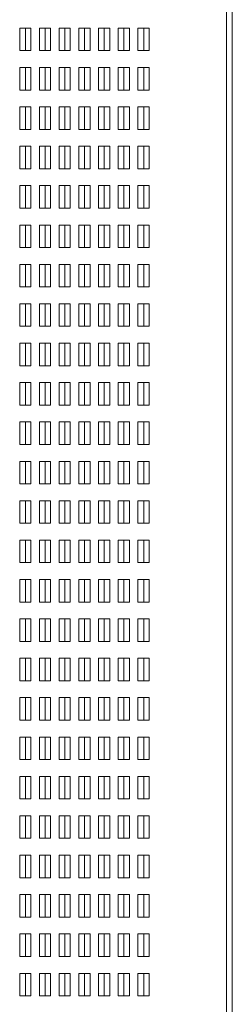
# Paper-space layout '6' of a CAD drawing. Header units: inches. Extents: x 2 to 174, y -5 to 135.
# Tile 22 of 26: x 139.45 to 143.23, y 76.42 to 93.92. Entities that reach past the tile are written whole.
import ezdxf

# ---------------------------------------------------------------- set-up
doc = ezdxf.new("R2010")
doc.units = ezdxf.units.IN
doc.header["$MEASUREMENT"] = 0

psp = doc.layouts.new('6')

# ---------------------------------------------------------------- linework, layer by layer
at = {"color": 7, "linetype": 'Continuous', "lineweight": 15, "ltscale": 8}
for p, q in [((143.129, 104.911), (143.129, 58.554)), ((143.233, 58.554), (143.233, 104.911)), ((139.654, 93.771), (139.454, 93.771)), ((139.454, 93.771), (139.454, 93.371)), ((139.558, 93.371), (139.558, 93.771)), ((139.654, 93.371), (139.654, 93.771)), ((140.004, 93.771), (139.804, 93.771)), ((139.804, 93.771), (139.804, 93.371)), ((139.908, 93.371), (139.908, 93.771)), ((140.004, 93.371), (140.004, 93.771)), ((140.354, 93.771), (140.154, 93.771)), ((140.154, 93.771), (140.154, 93.371)), ((140.258, 93.371), (140.258, 93.771)), ((140.354, 93.371), (140.354, 93.771)), ((140.704, 93.771), (140.504, 93.771)), ((140.504, 93.771), (140.504, 93.371)), ((140.608, 93.371), (140.608, 93.771)), ((140.704, 93.371), (140.704, 93.771)), ((141.054, 93.771), (140.854, 93.771)), ((140.854, 93.771), (140.854, 93.371)), ((140.958, 93.371), (140.958, 93.771)), ((141.054, 93.371), (141.054, 93.771)), ((141.404, 93.771), (141.204, 93.771)), ((141.204, 93.771), (141.204, 93.371)), ((141.308, 93.371), (141.308, 93.771)), ((141.404, 93.371), (141.404, 93.771)), ((141.754, 93.771), (141.554, 93.771)), ((141.554, 93.771), (141.554, 93.371)), ((141.658, 93.371), (141.658, 93.771)), ((141.754, 93.371), (141.754, 93.771)), ((139.454, 93.371), (139.654, 93.371)), ((139.804, 93.371), (140.004, 93.371)), ((140.154, 93.371), (140.354, 93.371)), ((140.504, 93.371), (140.704, 93.371)), ((140.854, 93.371), (141.054, 93.371)), ((141.204, 93.371), (141.404, 93.371)), ((141.554, 93.371), (141.754, 93.371)), ((139.654, 93.071), (139.454, 93.071)), ((139.454, 93.071), (139.454, 92.671)), ((139.558, 92.671), (139.558, 93.071)), ((139.654, 92.671), (139.654, 93.071)), ((140.004, 93.071), (139.804, 93.071)), ((139.804, 93.071), (139.804, 92.671)), ((139.908, 92.671), (139.908, 93.071)), ((140.004, 92.671), (140.004, 93.071)), ((140.354, 93.071), (140.154, 93.071)), ((140.154, 93.071), (140.154, 92.671)), ((140.258, 92.671), (140.258, 93.071)), ((140.354, 92.671), (140.354, 93.071)), ((140.704, 93.071), (140.504, 93.071)), ((140.504, 93.071), (140.504, 92.671)), ((140.608, 92.671), (140.608, 93.071)), ((140.704, 92.671), (140.704, 93.071)), ((141.054, 93.071), (140.854, 93.071)), ((140.854, 93.071), (140.854, 92.671)), ((140.958, 92.671), (140.958, 93.071)), ((141.054, 92.671), (141.054, 93.071)), ((141.404, 93.071), (141.204, 93.071)), ((141.204, 93.071), (141.204, 92.671)), ((141.308, 92.671), (141.308, 93.071)), ((141.404, 92.671), (141.404, 93.071)), ((141.754, 93.071), (141.554, 93.071)), ((141.554, 93.071), (141.554, 92.671)), ((141.658, 92.671), (141.658, 93.071)), ((141.754, 92.671), (141.754, 93.071)), ((139.454, 92.671), (139.654, 92.671)), ((139.804, 92.671), (140.004, 92.671)), ((140.154, 92.671), (140.354, 92.671)), ((140.504, 92.671), (140.704, 92.671)), ((140.854, 92.671), (141.054, 92.671)), ((141.204, 92.671), (141.404, 92.671)), ((141.554, 92.671), (141.754, 92.671)), ((139.654, 92.371), (139.454, 92.371)), ((139.454, 92.371), (139.454, 91.971)), ((139.558, 91.971), (139.558, 92.371)), ((139.654, 91.971), (139.654, 92.371)), ((140.004, 92.371), (139.804, 92.371)), ((139.804, 92.371), (139.804, 91.971)), ((139.908, 91.971), (139.908, 92.371)), ((140.004, 91.971), (140.004, 92.371)), ((140.354, 92.371), (140.154, 92.371)), ((140.154, 92.371), (140.154, 91.971)), ((140.258, 91.971), (140.258, 92.371)), ((140.354, 91.971), (140.354, 92.371)), ((140.704, 92.371), (140.504, 92.371)), ((140.504, 92.371), (140.504, 91.971)), ((140.608, 91.971), (140.608, 92.371)), ((140.704, 91.971), (140.704, 92.371)), ((141.054, 92.371), (140.854, 92.371)), ((140.854, 92.371), (140.854, 91.971)), ((140.958, 91.971), (140.958, 92.371)), ((141.054, 91.971), (141.054, 92.371)), ((141.404, 92.371), (141.204, 92.371)), ((141.204, 92.371), (141.204, 91.971)), ((141.308, 91.971), (141.308, 92.371)), ((141.404, 91.971), (141.404, 92.371)), ((141.754, 92.371), (141.554, 92.371)), ((141.554, 92.371), (141.554, 91.971)), ((141.658, 91.971), (141.658, 92.371)), ((141.754, 91.971), (141.754, 92.371)), ((139.454, 91.971), (139.654, 91.971)), ((139.804, 91.971), (140.004, 91.971)), ((140.154, 91.971), (140.354, 91.971)), ((140.504, 91.971), (140.704, 91.971)), ((140.854, 91.971), (141.054, 91.971)), ((141.204, 91.971), (141.404, 91.971)), ((141.554, 91.971), (141.754, 91.971)), ((139.654, 91.671), (139.454, 91.671)), ((139.454, 91.671), (139.454, 91.271)), ((139.558, 91.271), (139.558, 91.671)), ((139.654, 91.271), (139.654, 91.671)), ((140.004, 91.671), (139.804, 91.671)), ((139.804, 91.671), (139.804, 91.271)), ((139.908, 91.271), (139.908, 91.671)), ((140.004, 91.271), (140.004, 91.671)), ((140.354, 91.671), (140.154, 91.671)), ((140.154, 91.671), (140.154, 91.271)), ((140.258, 91.271), (140.258, 91.671)), ((140.354, 91.271), (140.354, 91.671)), ((140.704, 91.671), (140.504, 91.671)), ((140.504, 91.671), (140.504, 91.271)), ((140.608, 91.271), (140.608, 91.671)), ((140.704, 91.271), (140.704, 91.671)), ((141.054, 91.671), (140.854, 91.671)), ((140.854, 91.671), (140.854, 91.271)), ((140.958, 91.271), (140.958, 91.671)), ((141.054, 91.271), (141.054, 91.671)), ((141.404, 91.671), (141.204, 91.671)), ((141.204, 91.671), (141.204, 91.271)), ((141.308, 91.271), (141.308, 91.671)), ((141.404, 91.271), (141.404, 91.671)), ((141.754, 91.671), (141.554, 91.671)), ((141.554, 91.671), (141.554, 91.271)), ((141.658, 91.271), (141.658, 91.671)), ((141.754, 91.271), (141.754, 91.671)), ((139.454, 91.271), (139.654, 91.271)), ((139.804, 91.271), (140.004, 91.271)), ((140.154, 91.271), (140.354, 91.271)), ((140.504, 91.271), (140.704, 91.271)), ((140.854, 91.271), (141.054, 91.271)), ((141.204, 91.271), (141.404, 91.271)), ((141.554, 91.271), (141.754, 91.271)), ((139.654, 90.971), (139.454, 90.971)), ((139.454, 90.971), (139.454, 90.571)), ((139.558, 90.571), (139.558, 90.971)), ((139.654, 90.571), (139.654, 90.971)), ((140.004, 90.971), (139.804, 90.971)), ((139.804, 90.971), (139.804, 90.571)), ((139.908, 90.571), (139.908, 90.971)), ((140.004, 90.571), (140.004, 90.971)), ((140.354, 90.971), (140.154, 90.971)), ((140.154, 90.971), (140.154, 90.571)), ((140.258, 90.571), (140.258, 90.971)), ((140.354, 90.571), (140.354, 90.971)), ((140.704, 90.971), (140.504, 90.971)), ((140.504, 90.971), (140.504, 90.571)), ((140.608, 90.571), (140.608, 90.971)), ((140.704, 90.571), (140.704, 90.971)), ((141.054, 90.971), (140.854, 90.971)), ((140.854, 90.971), (140.854, 90.571)), ((140.958, 90.571), (140.958, 90.971)), ((141.054, 90.571), (141.054, 90.971)), ((141.404, 90.971), (141.204, 90.971)), ((141.204, 90.971), (141.204, 90.571)), ((141.308, 90.571), (141.308, 90.971)), ((141.404, 90.571), (141.404, 90.971)), ((141.754, 90.971), (141.554, 90.971)), ((141.554, 90.971), (141.554, 90.571)), ((141.658, 90.571), (141.658, 90.971)), ((141.754, 90.571), (141.754, 90.971)), ((139.454, 90.571), (139.654, 90.571)), ((139.804, 90.571), (140.004, 90.571)), ((140.154, 90.571), (140.354, 90.571)), ((140.504, 90.571), (140.704, 90.571)), ((140.854, 90.571), (141.054, 90.571)), ((141.204, 90.571), (141.404, 90.571)), ((141.554, 90.571), (141.754, 90.571)), ((139.654, 90.271), (139.454, 90.271)), ((139.454, 90.271), (139.454, 89.871)), ((139.558, 89.871), (139.558, 90.271)), ((139.654, 89.871), (139.654, 90.271)), ((140.004, 90.271), (139.804, 90.271)), ((139.804, 90.271), (139.804, 89.871)), ((139.908, 89.871), (139.908, 90.271)), ((140.004, 89.871), (140.004, 90.271)), ((140.354, 90.271), (140.154, 90.271)), ((140.154, 90.271), (140.154, 89.871)), ((140.258, 89.871), (140.258, 90.271)), ((140.354, 89.871), (140.354, 90.271)), ((140.704, 90.271), (140.504, 90.271)), ((140.504, 90.271), (140.504, 89.871)), ((140.608, 89.871), (140.608, 90.271)), ((140.704, 89.871), (140.704, 90.271)), ((141.054, 90.271), (140.854, 90.271)), ((140.854, 90.271), (140.854, 89.871)), ((140.958, 89.871), (140.958, 90.271)), ((141.054, 89.871), (141.054, 90.271)), ((141.404, 90.271), (141.204, 90.271)), ((141.204, 90.271), (141.204, 89.871)), ((141.308, 89.871), (141.308, 90.271)), ((141.404, 89.871), (141.404, 90.271)), ((141.754, 90.271), (141.554, 90.271)), ((141.554, 90.271), (141.554, 89.871)), ((141.658, 89.871), (141.658, 90.271)), ((141.754, 89.871), (141.754, 90.271)), ((139.454, 89.871), (139.654, 89.871)), ((139.804, 89.871), (140.004, 89.871)), ((140.154, 89.871), (140.354, 89.871)), ((140.504, 89.871), (140.704, 89.871)), ((140.854, 89.871), (141.054, 89.871)), ((141.204, 89.871), (141.404, 89.871)), ((141.554, 89.871), (141.754, 89.871)), ((139.654, 89.571), (139.454, 89.571)), ((139.454, 89.571), (139.454, 89.171)), ((139.558, 89.171), (139.558, 89.571)), ((139.654, 89.171), (139.654, 89.571)), ((140.004, 89.571), (139.804, 89.571)), ((139.804, 89.571), (139.804, 89.171)), ((139.908, 89.171), (139.908, 89.571)), ((140.004, 89.171), (140.004, 89.571)), ((140.354, 89.571), (140.154, 89.571)), ((140.154, 89.571), (140.154, 89.171)), ((140.258, 89.171), (140.258, 89.571)), ((140.354, 89.171), (140.354, 89.571)), ((140.704, 89.571), (140.504, 89.571)), ((140.504, 89.571), (140.504, 89.171)), ((140.608, 89.171), (140.608, 89.571)), ((140.704, 89.171), (140.704, 89.571)), ((141.054, 89.571), (140.854, 89.571)), ((140.854, 89.571), (140.854, 89.171)), ((140.958, 89.171), (140.958, 89.571)), ((141.054, 89.171), (141.054, 89.571)), ((141.404, 89.571), (141.204, 89.571)), ((141.204, 89.571), (141.204, 89.171)), ((141.308, 89.171), (141.308, 89.571)), ((141.404, 89.171), (141.404, 89.571)), ((141.754, 89.571), (141.554, 89.571)), ((141.554, 89.571), (141.554, 89.171)), ((141.658, 89.171), (141.658, 89.571)), ((141.754, 89.171), (141.754, 89.571)), ((139.454, 89.171), (139.654, 89.171)), ((139.804, 89.171), (140.004, 89.171)), ((140.154, 89.171), (140.354, 89.171)), ((140.504, 89.171), (140.704, 89.171)), ((140.854, 89.171), (141.054, 89.171)), ((141.204, 89.171), (141.404, 89.171)), ((141.554, 89.171), (141.754, 89.171)), ((139.654, 88.871), (139.454, 88.871)), ((139.454, 88.871), (139.454, 88.471)), ((139.558, 88.471), (139.558, 88.871)), ((139.654, 88.471), (139.654, 88.871)), ((140.004, 88.871), (139.804, 88.871)), ((139.804, 88.871), (139.804, 88.471)), ((139.908, 88.471), (139.908, 88.871)), ((140.004, 88.471), (140.004, 88.871)), ((140.354, 88.871), (140.154, 88.871)), ((140.154, 88.871), (140.154, 88.471)), ((140.258, 88.471), (140.258, 88.871)), ((140.354, 88.471), (140.354, 88.871)), ((140.704, 88.871), (140.504, 88.871)), ((140.504, 88.871), (140.504, 88.471)), ((140.608, 88.471), (140.608, 88.871)), ((140.704, 88.471), (140.704, 88.871)), ((141.054, 88.871), (140.854, 88.871)), ((140.854, 88.871), (140.854, 88.471)), ((140.958, 88.471), (140.958, 88.871)), ((141.054, 88.471), (141.054, 88.871)), ((141.404, 88.871), (141.204, 88.871)), ((141.204, 88.871), (141.204, 88.471)), ((141.308, 88.471), (141.308, 88.871)), ((141.404, 88.471), (141.404, 88.871)), ((141.754, 88.871), (141.554, 88.871)), ((141.554, 88.871), (141.554, 88.471)), ((141.658, 88.471), (141.658, 88.871)), ((141.754, 88.471), (141.754, 88.871)), ((139.454, 88.471), (139.654, 88.471)), ((139.804, 88.471), (140.004, 88.471)), ((140.154, 88.471), (140.354, 88.471)), ((140.504, 88.471), (140.704, 88.471)), ((140.854, 88.471), (141.054, 88.471)), ((141.204, 88.471), (141.404, 88.471)), ((141.554, 88.471), (141.754, 88.471)), ((139.654, 88.171), (139.454, 88.171)), ((139.454, 88.171), (139.454, 87.771)), ((139.558, 87.771), (139.558, 88.171)), ((139.654, 87.771), (139.654, 88.171)), ((140.004, 88.171), (139.804, 88.171)), ((139.804, 88.171), (139.804, 87.771)), ((139.908, 87.771), (139.908, 88.171)), ((140.004, 87.771), (140.004, 88.171)), ((140.354, 88.171), (140.154, 88.171)), ((140.154, 88.171), (140.154, 87.771)), ((140.258, 87.771), (140.258, 88.171)), ((140.354, 87.771), (140.354, 88.171)), ((140.704, 88.171), (140.504, 88.171)), ((140.504, 88.171), (140.504, 87.771)), ((140.608, 87.771), (140.608, 88.171)), ((140.704, 87.771), (140.704, 88.171)), ((141.054, 88.171), (140.854, 88.171)), ((140.854, 88.171), (140.854, 87.771)), ((140.958, 87.771), (140.958, 88.171)), ((141.054, 87.771), (141.054, 88.171)), ((141.404, 88.171), (141.204, 88.171)), ((141.204, 88.171), (141.204, 87.771)), ((141.308, 87.771), (141.308, 88.171)), ((141.404, 87.771), (141.404, 88.171)), ((141.754, 88.171), (141.554, 88.171)), ((141.554, 88.171), (141.554, 87.771)), ((141.658, 87.771), (141.658, 88.171)), ((141.754, 87.771), (141.754, 88.171)), ((139.454, 87.771), (139.654, 87.771)), ((139.804, 87.771), (140.004, 87.771)), ((140.154, 87.771), (140.354, 87.771)), ((140.504, 87.771), (140.704, 87.771)), ((140.854, 87.771), (141.054, 87.771)), ((141.204, 87.771), (141.404, 87.771)), ((141.554, 87.771), (141.754, 87.771)), ((139.654, 87.471), (139.454, 87.471)), ((139.454, 87.471), (139.454, 87.071)), ((139.558, 87.071), (139.558, 87.471)), ((139.654, 87.071), (139.654, 87.471)), ((140.004, 87.471), (139.804, 87.471)), ((139.804, 87.471), (139.804, 87.071)), ((139.908, 87.071), (139.908, 87.471)), ((140.004, 87.071), (140.004, 87.471)), ((140.354, 87.471), (140.154, 87.471)), ((140.154, 87.471), (140.154, 87.071)), ((140.258, 87.071), (140.258, 87.471)), ((140.354, 87.071), (140.354, 87.471)), ((140.704, 87.471), (140.504, 87.471)), ((140.504, 87.471), (140.504, 87.071)), ((140.608, 87.071), (140.608, 87.471)), ((140.704, 87.071), (140.704, 87.471)), ((141.054, 87.471), (140.854, 87.471)), ((140.854, 87.471), (140.854, 87.071)), ((140.958, 87.071), (140.958, 87.471)), ((141.054, 87.071), (141.054, 87.471)), ((141.404, 87.471), (141.204, 87.471)), ((141.204, 87.471), (141.204, 87.071)), ((141.308, 87.071), (141.308, 87.471)), ((141.404, 87.071), (141.404, 87.471)), ((141.754, 87.471), (141.554, 87.471)), ((141.554, 87.471), (141.554, 87.071)), ((141.658, 87.071), (141.658, 87.471)), ((141.754, 87.071), (141.754, 87.471)), ((139.454, 87.071), (139.654, 87.071)), ((139.804, 87.071), (140.004, 87.071)), ((140.154, 87.071), (140.354, 87.071)), ((140.504, 87.071), (140.704, 87.071)), ((140.854, 87.071), (141.054, 87.071)), ((141.204, 87.071), (141.404, 87.071)), ((141.554, 87.071), (141.754, 87.071)), ((139.654, 86.771), (139.454, 86.771)), ((139.454, 86.771), (139.454, 86.371)), ((139.558, 86.371), (139.558, 86.771)), ((139.654, 86.371), (139.654, 86.771)), ((140.004, 86.771), (139.804, 86.771)), ((139.804, 86.771), (139.804, 86.371)), ((139.908, 86.371), (139.908, 86.771)), ((140.004, 86.371), (140.004, 86.771)), ((140.354, 86.771), (140.154, 86.771)), ((140.154, 86.771), (140.154, 86.371)), ((140.258, 86.371), (140.258, 86.771)), ((140.354, 86.371), (140.354, 86.771)), ((140.704, 86.771), (140.504, 86.771)), ((140.504, 86.771), (140.504, 86.371)), ((140.608, 86.371), (140.608, 86.771)), ((140.704, 86.371), (140.704, 86.771)), ((141.054, 86.771), (140.854, 86.771)), ((140.854, 86.771), (140.854, 86.371)), ((140.958, 86.371), (140.958, 86.771)), ((141.054, 86.371), (141.054, 86.771)), ((141.404, 86.771), (141.204, 86.771)), ((141.204, 86.771), (141.204, 86.371)), ((141.308, 86.371), (141.308, 86.771)), ((141.404, 86.371), (141.404, 86.771)), ((141.754, 86.771), (141.554, 86.771)), ((141.554, 86.771), (141.554, 86.371)), ((141.658, 86.371), (141.658, 86.771)), ((141.754, 86.371), (141.754, 86.771)), ((139.454, 86.371), (139.654, 86.371)), ((139.804, 86.371), (140.004, 86.371)), ((140.154, 86.371), (140.354, 86.371)), ((140.504, 86.371), (140.704, 86.371)), ((140.854, 86.371), (141.054, 86.371)), ((141.204, 86.371), (141.404, 86.371)), ((141.554, 86.371), (141.754, 86.371)), ((139.654, 86.071), (139.454, 86.071)), ((139.454, 86.071), (139.454, 85.671)), ((139.558, 85.671), (139.558, 86.071)), ((139.654, 85.671), (139.654, 86.071)), ((140.004, 86.071), (139.804, 86.071)), ((139.804, 86.071), (139.804, 85.671)), ((139.908, 85.671), (139.908, 86.071)), ((140.004, 85.671), (140.004, 86.071)), ((140.354, 86.071), (140.154, 86.071)), ((140.154, 86.071), (140.154, 85.671)), ((140.258, 85.671), (140.258, 86.071)), ((140.354, 85.671), (140.354, 86.071)), ((140.704, 86.071), (140.504, 86.071)), ((140.504, 86.071), (140.504, 85.671)), ((140.608, 85.671), (140.608, 86.071)), ((140.704, 85.671), (140.704, 86.071)), ((141.054, 86.071), (140.854, 86.071)), ((140.854, 86.071), (140.854, 85.671)), ((140.958, 85.671), (140.958, 86.071)), ((141.054, 85.671), (141.054, 86.071)), ((141.404, 86.071), (141.204, 86.071)), ((141.204, 86.071), (141.204, 85.671)), ((141.308, 85.671), (141.308, 86.071)), ((141.404, 85.671), (141.404, 86.071)), ((141.754, 86.071), (141.554, 86.071)), ((141.554, 86.071), (141.554, 85.671)), ((141.658, 85.671), (141.658, 86.071)), ((141.754, 85.671), (141.754, 86.071)), ((139.454, 85.671), (139.654, 85.671)), ((139.804, 85.671), (140.004, 85.671)), ((140.154, 85.671), (140.354, 85.671)), ((140.504, 85.671), (140.704, 85.671)), ((140.854, 85.671), (141.054, 85.671)), ((141.204, 85.671), (141.404, 85.671)), ((141.554, 85.671), (141.754, 85.671)), ((139.654, 85.371), (139.454, 85.371)), ((139.454, 85.371), (139.454, 84.971)), ((139.558, 84.971), (139.558, 85.371)), ((139.654, 84.971), (139.654, 85.371)), ((140.004, 85.371), (139.804, 85.371)), ((139.804, 85.371), (139.804, 84.971)), ((139.908, 84.971), (139.908, 85.371)), ((140.004, 84.971), (140.004, 85.371)), ((140.354, 85.371), (140.154, 85.371)), ((140.154, 85.371), (140.154, 84.971)), ((140.258, 84.971), (140.258, 85.371)), ((140.354, 84.971), (140.354, 85.371)), ((140.704, 85.371), (140.504, 85.371)), ((140.504, 85.371), (140.504, 84.971)), ((140.608, 84.971), (140.608, 85.371)), ((140.704, 84.971), (140.704, 85.371)), ((141.054, 85.371), (140.854, 85.371)), ((140.854, 85.371), (140.854, 84.971)), ((140.958, 84.971), (140.958, 85.371)), ((141.054, 84.971), (141.054, 85.371)), ((141.404, 85.371), (141.204, 85.371)), ((141.204, 85.371), (141.204, 84.971)), ((141.308, 84.971), (141.308, 85.371)), ((141.404, 84.971), (141.404, 85.371)), ((141.754, 85.371), (141.554, 85.371)), ((141.554, 85.371), (141.554, 84.971)), ((141.658, 84.971), (141.658, 85.371)), ((141.754, 84.971), (141.754, 85.371)), ((139.454, 84.971), (139.654, 84.971)), ((139.804, 84.971), (140.004, 84.971)), ((140.154, 84.971), (140.354, 84.971)), ((140.504, 84.971), (140.704, 84.971)), ((140.854, 84.971), (141.054, 84.971)), ((141.204, 84.971), (141.404, 84.971)), ((141.554, 84.971), (141.754, 84.971)), ((139.654, 84.671), (139.454, 84.671)), ((139.454, 84.671), (139.454, 84.271)), ((139.558, 84.271), (139.558, 84.671)), ((139.654, 84.271), (139.654, 84.671)), ((140.004, 84.671), (139.804, 84.671)), ((139.804, 84.671), (139.804, 84.271)), ((139.908, 84.271), (139.908, 84.671)), ((140.004, 84.271), (140.004, 84.671)), ((140.354, 84.671), (140.154, 84.671)), ((140.154, 84.671), (140.154, 84.271)), ((140.258, 84.271), (140.258, 84.671)), ((140.354, 84.271), (140.354, 84.671)), ((140.704, 84.671), (140.504, 84.671)), ((140.504, 84.671), (140.504, 84.271)), ((140.608, 84.271), (140.608, 84.671)), ((140.704, 84.271), (140.704, 84.671)), ((141.054, 84.671), (140.854, 84.671)), ((140.854, 84.671), (140.854, 84.271)), ((140.958, 84.271), (140.958, 84.671)), ((141.054, 84.271), (141.054, 84.671)), ((141.404, 84.671), (141.204, 84.671)), ((141.204, 84.671), (141.204, 84.271)), ((141.308, 84.271), (141.308, 84.671)), ((141.404, 84.271), (141.404, 84.671)), ((141.754, 84.671), (141.554, 84.671)), ((141.554, 84.671), (141.554, 84.271)), ((141.658, 84.271), (141.658, 84.671)), ((141.754, 84.271), (141.754, 84.671)), ((139.454, 84.271), (139.654, 84.271)), ((139.804, 84.271), (140.004, 84.271)), ((140.154, 84.271), (140.354, 84.271)), ((140.504, 84.271), (140.704, 84.271)), ((140.854, 84.271), (141.054, 84.271)), ((141.204, 84.271), (141.404, 84.271)), ((141.554, 84.271), (141.754, 84.271)), ((139.654, 83.971), (139.454, 83.971)), ((139.454, 83.971), (139.454, 83.571)), ((139.558, 83.571), (139.558, 83.971)), ((139.654, 83.571), (139.654, 83.971)), ((140.004, 83.971), (139.804, 83.971)), ((139.804, 83.971), (139.804, 83.571)), ((139.908, 83.571), (139.908, 83.971)), ((140.004, 83.571), (140.004, 83.971)), ((140.354, 83.971), (140.154, 83.971)), ((140.154, 83.971), (140.154, 83.571)), ((140.258, 83.571), (140.258, 83.971)), ((140.354, 83.571), (140.354, 83.971)), ((140.704, 83.971), (140.504, 83.971)), ((140.504, 83.971), (140.504, 83.571)), ((140.608, 83.571), (140.608, 83.971)), ((140.704, 83.571), (140.704, 83.971)), ((141.054, 83.971), (140.854, 83.971)), ((140.854, 83.971), (140.854, 83.571)), ((140.958, 83.571), (140.958, 83.971)), ((141.054, 83.571), (141.054, 83.971)), ((141.404, 83.971), (141.204, 83.971)), ((141.204, 83.971), (141.204, 83.571)), ((141.308, 83.571), (141.308, 83.971)), ((141.404, 83.571), (141.404, 83.971)), ((141.754, 83.971), (141.554, 83.971)), ((141.554, 83.971), (141.554, 83.571)), ((141.658, 83.571), (141.658, 83.971)), ((141.754, 83.571), (141.754, 83.971)), ((139.454, 83.571), (139.654, 83.571)), ((139.804, 83.571), (140.004, 83.571)), ((140.154, 83.571), (140.354, 83.571)), ((140.504, 83.571), (140.704, 83.571)), ((140.854, 83.571), (141.054, 83.571)), ((141.204, 83.571), (141.404, 83.571)), ((141.554, 83.571), (141.754, 83.571)), ((139.654, 83.271), (139.454, 83.271)), ((139.454, 83.271), (139.454, 82.871)), ((139.558, 82.871), (139.558, 83.271)), ((139.654, 82.871), (139.654, 83.271)), ((140.004, 83.271), (139.804, 83.271)), ((139.804, 83.271), (139.804, 82.871)), ((139.908, 82.871), (139.908, 83.271)), ((140.004, 82.871), (140.004, 83.271)), ((140.354, 83.271), (140.154, 83.271)), ((140.154, 83.271), (140.154, 82.871)), ((140.258, 82.871), (140.258, 83.271)), ((140.354, 82.871), (140.354, 83.271)), ((140.704, 83.271), (140.504, 83.271)), ((140.504, 83.271), (140.504, 82.871)), ((140.608, 82.871), (140.608, 83.271)), ((140.704, 82.871), (140.704, 83.271)), ((141.054, 83.271), (140.854, 83.271)), ((140.854, 83.271), (140.854, 82.871)), ((140.958, 82.871), (140.958, 83.271)), ((141.054, 82.871), (141.054, 83.271)), ((141.404, 83.271), (141.204, 83.271)), ((141.204, 83.271), (141.204, 82.871)), ((141.308, 82.871), (141.308, 83.271)), ((141.404, 82.871), (141.404, 83.271)), ((141.754, 83.271), (141.554, 83.271)), ((141.554, 83.271), (141.554, 82.871)), ((141.658, 82.871), (141.658, 83.271)), ((141.754, 82.871), (141.754, 83.271)), ((139.454, 82.871), (139.654, 82.871)), ((139.804, 82.871), (140.004, 82.871)), ((140.154, 82.871), (140.354, 82.871)), ((140.504, 82.871), (140.704, 82.871)), ((140.854, 82.871), (141.054, 82.871)), ((141.204, 82.871), (141.404, 82.871)), ((141.554, 82.871), (141.754, 82.871)), ((139.654, 82.571), (139.454, 82.571)), ((139.454, 82.571), (139.454, 82.171)), ((139.558, 82.171), (139.558, 82.571)), ((139.654, 82.171), (139.654, 82.571)), ((140.004, 82.571), (139.804, 82.571)), ((139.804, 82.571), (139.804, 82.171)), ((139.908, 82.171), (139.908, 82.571)), ((140.004, 82.171), (140.004, 82.571)), ((140.354, 82.571), (140.154, 82.571)), ((140.154, 82.571), (140.154, 82.171)), ((140.258, 82.171), (140.258, 82.571)), ((140.354, 82.171), (140.354, 82.571)), ((140.704, 82.571), (140.504, 82.571)), ((140.504, 82.571), (140.504, 82.171)), ((140.608, 82.171), (140.608, 82.571)), ((140.704, 82.171), (140.704, 82.571)), ((141.054, 82.571), (140.854, 82.571)), ((140.854, 82.571), (140.854, 82.171)), ((140.958, 82.171), (140.958, 82.571)), ((141.054, 82.171), (141.054, 82.571)), ((141.404, 82.571), (141.204, 82.571)), ((141.204, 82.571), (141.204, 82.171)), ((141.308, 82.171), (141.308, 82.571)), ((141.404, 82.171), (141.404, 82.571)), ((141.754, 82.571), (141.554, 82.571)), ((141.554, 82.571), (141.554, 82.171)), ((141.658, 82.171), (141.658, 82.571)), ((141.754, 82.171), (141.754, 82.571)), ((139.454, 82.171), (139.654, 82.171)), ((139.804, 82.171), (140.004, 82.171)), ((140.154, 82.171), (140.354, 82.171)), ((140.504, 82.171), (140.704, 82.171)), ((140.854, 82.171), (141.054, 82.171)), ((141.204, 82.171), (141.404, 82.171)), ((141.554, 82.171), (141.754, 82.171)), ((139.654, 81.871), (139.454, 81.871)), ((139.454, 81.871), (139.454, 81.471)), ((139.558, 81.471), (139.558, 81.871)), ((139.654, 81.471), (139.654, 81.871)), ((140.004, 81.871), (139.804, 81.871)), ((139.804, 81.871), (139.804, 81.471)), ((139.908, 81.471), (139.908, 81.871)), ((140.004, 81.471), (140.004, 81.871)), ((140.354, 81.871), (140.154, 81.871)), ((140.154, 81.871), (140.154, 81.471)), ((140.258, 81.471), (140.258, 81.871)), ((140.354, 81.471), (140.354, 81.871)), ((140.704, 81.871), (140.504, 81.871)), ((140.504, 81.871), (140.504, 81.471)), ((140.608, 81.471), (140.608, 81.871)), ((140.704, 81.471), (140.704, 81.871)), ((141.054, 81.871), (140.854, 81.871)), ((140.854, 81.871), (140.854, 81.471)), ((140.958, 81.471), (140.958, 81.871)), ((141.054, 81.471), (141.054, 81.871)), ((141.404, 81.871), (141.204, 81.871)), ((141.204, 81.871), (141.204, 81.471)), ((141.308, 81.471), (141.308, 81.871)), ((141.404, 81.471), (141.404, 81.871)), ((141.754, 81.871), (141.554, 81.871)), ((141.554, 81.871), (141.554, 81.471)), ((141.658, 81.471), (141.658, 81.871)), ((141.754, 81.471), (141.754, 81.871)), ((139.454, 81.471), (139.654, 81.471)), ((139.804, 81.471), (140.004, 81.471)), ((140.154, 81.471), (140.354, 81.471)), ((140.504, 81.471), (140.704, 81.471)), ((140.854, 81.471), (141.054, 81.471)), ((141.204, 81.471), (141.404, 81.471)), ((141.554, 81.471), (141.754, 81.471)), ((139.654, 81.171), (139.454, 81.171)), ((139.454, 81.171), (139.454, 80.771)), ((139.558, 80.771), (139.558, 81.171)), ((139.654, 80.771), (139.654, 81.171)), ((140.004, 81.171), (139.804, 81.171)), ((139.804, 81.171), (139.804, 80.771)), ((139.908, 80.771), (139.908, 81.171)), ((140.004, 80.771), (140.004, 81.171)), ((140.354, 81.171), (140.154, 81.171)), ((140.154, 81.171), (140.154, 80.771)), ((140.258, 80.771), (140.258, 81.171)), ((140.354, 80.771), (140.354, 81.171)), ((140.704, 81.171), (140.504, 81.171)), ((140.504, 81.171), (140.504, 80.771)), ((140.608, 80.771), (140.608, 81.171)), ((140.704, 80.771), (140.704, 81.171)), ((141.054, 81.171), (140.854, 81.171)), ((140.854, 81.171), (140.854, 80.771)), ((140.958, 80.771), (140.958, 81.171)), ((141.054, 80.771), (141.054, 81.171)), ((141.404, 81.171), (141.204, 81.171)), ((141.204, 81.171), (141.204, 80.771)), ((141.308, 80.771), (141.308, 81.171)), ((141.404, 80.771), (141.404, 81.171)), ((141.754, 81.171), (141.554, 81.171)), ((141.554, 81.171), (141.554, 80.771)), ((141.658, 80.771), (141.658, 81.171)), ((141.754, 80.771), (141.754, 81.171)), ((139.454, 80.771), (139.654, 80.771)), ((139.804, 80.771), (140.004, 80.771)), ((140.154, 80.771), (140.354, 80.771)), ((140.504, 80.771), (140.704, 80.771)), ((140.854, 80.771), (141.054, 80.771)), ((141.204, 80.771), (141.404, 80.771)), ((141.554, 80.771), (141.754, 80.771)), ((139.654, 80.471), (139.454, 80.471)), ((139.454, 80.471), (139.454, 80.071)), ((139.558, 80.071), (139.558, 80.471)), ((139.654, 80.071), (139.654, 80.471)), ((140.004, 80.471), (139.804, 80.471)), ((139.804, 80.471), (139.804, 80.071)), ((139.908, 80.071), (139.908, 80.471)), ((140.004, 80.071), (140.004, 80.471)), ((140.354, 80.471), (140.154, 80.471)), ((140.154, 80.471), (140.154, 80.071)), ((140.258, 80.071), (140.258, 80.471)), ((140.354, 80.071), (140.354, 80.471)), ((140.704, 80.471), (140.504, 80.471)), ((140.504, 80.471), (140.504, 80.071)), ((140.608, 80.071), (140.608, 80.471)), ((140.704, 80.071), (140.704, 80.471)), ((141.054, 80.471), (140.854, 80.471)), ((140.854, 80.471), (140.854, 80.071)), ((140.958, 80.071), (140.958, 80.471)), ((141.054, 80.071), (141.054, 80.471)), ((141.404, 80.471), (141.204, 80.471)), ((141.204, 80.471), (141.204, 80.071)), ((141.308, 80.071), (141.308, 80.471)), ((141.404, 80.071), (141.404, 80.471)), ((141.754, 80.471), (141.554, 80.471)), ((141.554, 80.471), (141.554, 80.071)), ((141.658, 80.071), (141.658, 80.471)), ((141.754, 80.071), (141.754, 80.471)), ((139.454, 80.071), (139.654, 80.071)), ((139.804, 80.071), (140.004, 80.071)), ((140.154, 80.071), (140.354, 80.071)), ((140.504, 80.071), (140.704, 80.071)), ((140.854, 80.071), (141.054, 80.071)), ((141.204, 80.071), (141.404, 80.071)), ((141.554, 80.071), (141.754, 80.071)), ((139.654, 79.771), (139.454, 79.771)), ((139.454, 79.771), (139.454, 79.371)), ((139.558, 79.371), (139.558, 79.771)), ((139.654, 79.371), (139.654, 79.771)), ((140.004, 79.771), (139.804, 79.771)), ((139.804, 79.771), (139.804, 79.371)), ((139.908, 79.371), (139.908, 79.771)), ((140.004, 79.371), (140.004, 79.771)), ((140.354, 79.771), (140.154, 79.771)), ((140.154, 79.771), (140.154, 79.371)), ((140.258, 79.371), (140.258, 79.771)), ((140.354, 79.371), (140.354, 79.771)), ((140.704, 79.771), (140.504, 79.771)), ((140.504, 79.771), (140.504, 79.371)), ((140.608, 79.371), (140.608, 79.771)), ((140.704, 79.371), (140.704, 79.771)), ((141.054, 79.771), (140.854, 79.771)), ((140.854, 79.771), (140.854, 79.371)), ((140.958, 79.371), (140.958, 79.771)), ((141.054, 79.371), (141.054, 79.771)), ((141.404, 79.771), (141.204, 79.771)), ((141.204, 79.771), (141.204, 79.371)), ((141.308, 79.371), (141.308, 79.771)), ((141.404, 79.371), (141.404, 79.771)), ((141.754, 79.771), (141.554, 79.771)), ((141.554, 79.771), (141.554, 79.371)), ((141.658, 79.371), (141.658, 79.771)), ((141.754, 79.371), (141.754, 79.771)), ((139.454, 79.371), (139.654, 79.371)), ((139.804, 79.371), (140.004, 79.371)), ((140.154, 79.371), (140.354, 79.371)), ((140.504, 79.371), (140.704, 79.371)), ((140.854, 79.371), (141.054, 79.371)), ((141.204, 79.371), (141.404, 79.371)), ((141.554, 79.371), (141.754, 79.371)), ((139.654, 79.071), (139.454, 79.071)), ((139.454, 79.071), (139.454, 78.671)), ((139.558, 78.671), (139.558, 79.071)), ((139.654, 78.671), (139.654, 79.071)), ((140.004, 79.071), (139.804, 79.071)), ((139.804, 79.071), (139.804, 78.671)), ((139.908, 78.671), (139.908, 79.071)), ((140.004, 78.671), (140.004, 79.071)), ((140.354, 79.071), (140.154, 79.071)), ((140.154, 79.071), (140.154, 78.671)), ((140.258, 78.671), (140.258, 79.071)), ((140.354, 78.671), (140.354, 79.071)), ((140.704, 79.071), (140.504, 79.071)), ((140.504, 79.071), (140.504, 78.671)), ((140.608, 78.671), (140.608, 79.071)), ((140.704, 78.671), (140.704, 79.071)), ((141.054, 79.071), (140.854, 79.071)), ((140.854, 79.071), (140.854, 78.671)), ((140.958, 78.671), (140.958, 79.071)), ((141.054, 78.671), (141.054, 79.071)), ((141.404, 79.071), (141.204, 79.071)), ((141.204, 79.071), (141.204, 78.671)), ((141.308, 78.671), (141.308, 79.071)), ((141.404, 78.671), (141.404, 79.071)), ((141.754, 79.071), (141.554, 79.071)), ((141.554, 79.071), (141.554, 78.671)), ((141.658, 78.671), (141.658, 79.071)), ((141.754, 78.671), (141.754, 79.071)), ((139.454, 78.671), (139.654, 78.671)), ((139.804, 78.671), (140.004, 78.671)), ((140.154, 78.671), (140.354, 78.671)), ((140.504, 78.671), (140.704, 78.671)), ((140.854, 78.671), (141.054, 78.671)), ((141.204, 78.671), (141.404, 78.671)), ((141.554, 78.671), (141.754, 78.671)), ((139.654, 78.371), (139.454, 78.371)), ((139.454, 78.371), (139.454, 77.971)), ((139.558, 77.971), (139.558, 78.371)), ((139.654, 77.971), (139.654, 78.371)), ((140.004, 78.371), (139.804, 78.371)), ((139.804, 78.371), (139.804, 77.971)), ((139.908, 77.971), (139.908, 78.371)), ((140.004, 77.971), (140.004, 78.371)), ((140.354, 78.371), (140.154, 78.371)), ((140.154, 78.371), (140.154, 77.971)), ((140.258, 77.971), (140.258, 78.371)), ((140.354, 77.971), (140.354, 78.371)), ((140.704, 78.371), (140.504, 78.371)), ((140.504, 78.371), (140.504, 77.971)), ((140.608, 77.971), (140.608, 78.371)), ((140.704, 77.971), (140.704, 78.371)), ((141.054, 78.371), (140.854, 78.371)), ((140.854, 78.371), (140.854, 77.971)), ((140.958, 77.971), (140.958, 78.371)), ((141.054, 77.971), (141.054, 78.371)), ((141.404, 78.371), (141.204, 78.371)), ((141.204, 78.371), (141.204, 77.971)), ((141.308, 77.971), (141.308, 78.371)), ((141.404, 77.971), (141.404, 78.371)), ((141.754, 78.371), (141.554, 78.371)), ((141.554, 78.371), (141.554, 77.971)), ((141.658, 77.971), (141.658, 78.371)), ((141.754, 77.971), (141.754, 78.371)), ((139.454, 77.971), (139.654, 77.971)), ((139.804, 77.971), (140.004, 77.971)), ((140.154, 77.971), (140.354, 77.971)), ((140.504, 77.971), (140.704, 77.971)), ((140.854, 77.971), (141.054, 77.971)), ((141.204, 77.971), (141.404, 77.971)), ((141.554, 77.971), (141.754, 77.971)), ((139.654, 77.671), (139.454, 77.671)), ((139.454, 77.671), (139.454, 77.271)), ((139.558, 77.271), (139.558, 77.671)), ((139.654, 77.271), (139.654, 77.671)), ((140.004, 77.671), (139.804, 77.671)), ((139.804, 77.671), (139.804, 77.271)), ((139.908, 77.271), (139.908, 77.671)), ((140.004, 77.271), (140.004, 77.671)), ((140.354, 77.671), (140.154, 77.671)), ((140.154, 77.671), (140.154, 77.271)), ((140.258, 77.271), (140.258, 77.671)), ((140.354, 77.271), (140.354, 77.671)), ((140.704, 77.671), (140.504, 77.671)), ((140.504, 77.671), (140.504, 77.271)), ((140.608, 77.271), (140.608, 77.671)), ((140.704, 77.271), (140.704, 77.671)), ((141.054, 77.671), (140.854, 77.671)), ((140.854, 77.671), (140.854, 77.271)), ((140.958, 77.271), (140.958, 77.671)), ((141.054, 77.271), (141.054, 77.671)), ((141.404, 77.671), (141.204, 77.671)), ((141.204, 77.671), (141.204, 77.271)), ((141.308, 77.271), (141.308, 77.671)), ((141.404, 77.271), (141.404, 77.671)), ((141.754, 77.671), (141.554, 77.671)), ((141.554, 77.671), (141.554, 77.271)), ((141.658, 77.271), (141.658, 77.671)), ((141.754, 77.271), (141.754, 77.671)), ((139.454, 77.271), (139.654, 77.271)), ((139.804, 77.271), (140.004, 77.271)), ((140.154, 77.271), (140.354, 77.271)), ((140.504, 77.271), (140.704, 77.271)), ((140.854, 77.271), (141.054, 77.271)), ((141.204, 77.271), (141.404, 77.271)), ((141.554, 77.271), (141.754, 77.271)), ((139.654, 76.971), (139.454, 76.971)), ((139.454, 76.971), (139.454, 76.571)), ((139.558, 76.571), (139.558, 76.971)), ((139.654, 76.571), (139.654, 76.971)), ((140.004, 76.971), (139.804, 76.971)), ((139.804, 76.971), (139.804, 76.571)), ((139.908, 76.571), (139.908, 76.971)), ((140.004, 76.571), (140.004, 76.971)), ((140.354, 76.971), (140.154, 76.971)), ((140.154, 76.971), (140.154, 76.571)), ((140.258, 76.571), (140.258, 76.971)), ((140.354, 76.571), (140.354, 76.971)), ((140.704, 76.971), (140.504, 76.971)), ((140.504, 76.971), (140.504, 76.571)), ((140.608, 76.571), (140.608, 76.971)), ((140.704, 76.571), (140.704, 76.971)), ((141.054, 76.971), (140.854, 76.971)), ((140.854, 76.971), (140.854, 76.571)), ((140.958, 76.571), (140.958, 76.971)), ((141.054, 76.571), (141.054, 76.971)), ((141.404, 76.971), (141.204, 76.971)), ((141.204, 76.971), (141.204, 76.571)), ((141.308, 76.571), (141.308, 76.971)), ((141.404, 76.571), (141.404, 76.971)), ((141.754, 76.971), (141.554, 76.971)), ((141.554, 76.971), (141.554, 76.571)), ((141.658, 76.571), (141.658, 76.971)), ((141.754, 76.571), (141.754, 76.971)), ((139.454, 76.571), (139.654, 76.571)), ((139.804, 76.571), (140.004, 76.571)), ((140.154, 76.571), (140.354, 76.571)), ((140.504, 76.571), (140.704, 76.571)), ((140.854, 76.571), (141.054, 76.571)), ((141.204, 76.571), (141.404, 76.571)), ((141.554, 76.571), (141.754, 76.571))]:
    psp.add_line(p, q, dxfattribs=at)

doc.saveas('drawing.dxf')
